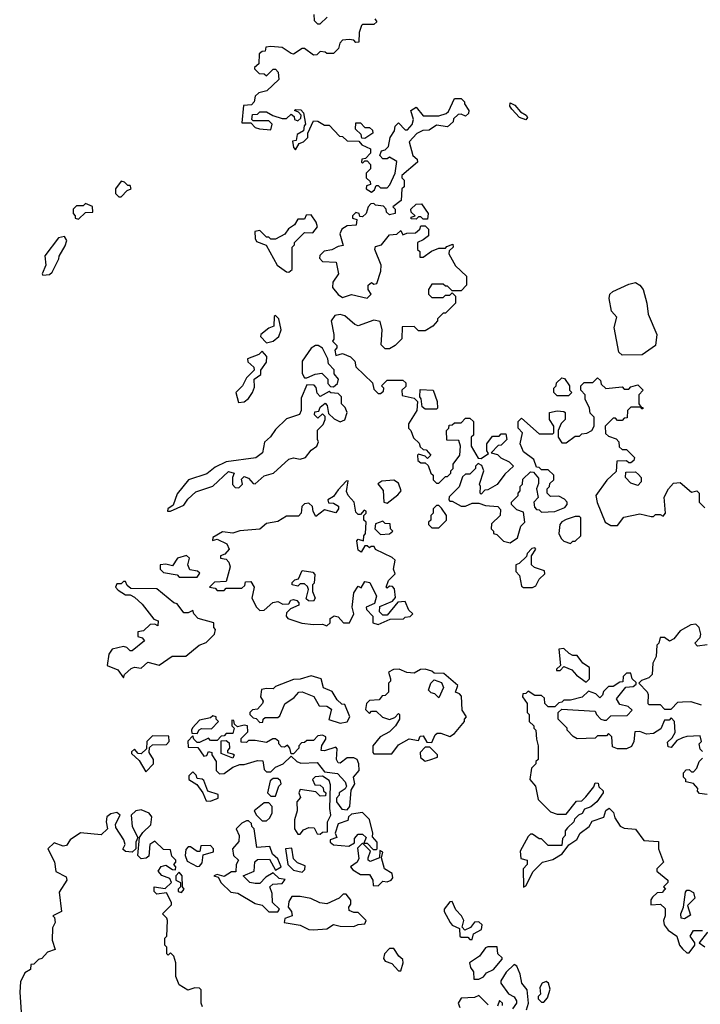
# Model space of a CAD drawing. Extents: x 2601477 to 2753313, y 449408 to 581029.
# Tile 129 of 203: x 2697131 to 2700175, y 479960 to 484362. Entities that reach past the tile are written whole.
import ezdxf

# ---------------------------------------------------------------- set-up
doc = ezdxf.new("R2010")
doc.units = 0

msp = doc.modelspace()

# ---------------------------------------------------------------- linework, layer by layer
at = {"layer": '0CON05XD'}
for points in [[(2698720, 484365), (2698728.3, 484351.7), (2698715, 484340), (2698665, 484340), (2698660, 484335), (2698650, 484305), (2698648.3, 484261.7), (2698635, 484260), (2698625, 484270), (2698605, 484272.5), (2698575, 484270), (2698563, 484257), (2698557.5, 484232.5), (2698535, 484210), (2698505, 484210), (2698497, 484217), (2698475, 484220), (2698460, 484205), (2698445, 484202.5), (2698405, 484232.5), (2698395, 484232.5), (2698355, 484207.5), (2698345, 484210)], [(2698446.7, 484385), (2698448.3, 484358.3), (2698463, 484343), (2698475, 484342.5), (2698506.4, 484373.6)], [(2698345, 484210), (2698305, 484237.5), (2698255, 484242.5), (2698231.7, 484238.3), (2698228.3, 484221.7), (2698215, 484220), (2698201.7, 484208.3), (2698200, 484165), (2698181.7, 484148.3), (2698181.7, 484141.7), (2698201.7, 484121.7), (2698225, 484120), (2698235, 484110), (2698265, 484140), (2698275, 484140), (2698287, 484127), (2698290, 484095), (2698237, 484043), (2698200, 484035), (2698185, 484020), (2698180, 483995), (2698168.3, 483981.7), (2698131.7, 483978.3), (2698125, 483900), (2698165, 483900), (2698185, 483880), (2698203.3, 483873.3), (2698255, 483870), (2698260, 483895), (2698245, 483910), (2698175, 483910), (2698170, 483915), (2698171.7, 483938.3), (2698195, 483940), (2698205, 483950), (2698235, 483950), (2698263, 483933), (2698305, 483920), (2698325, 483920), (2698345, 483940), (2698358.3, 483928.3), (2698360, 483915), (2698375, 483910), (2698388.3, 483921.7), (2698390, 483935), (2698378.3, 483948.3), (2698360, 483955), (2698365, 483960), (2698388.3, 483958.3), (2698400, 483945), (2698410, 483895), (2698403, 483887), (2698400, 483865), (2698371.7, 483848.3), (2698368.3, 483821.7), (2698351.7, 483818.3), (2698355, 483790), (2698365, 483780), (2698381.7, 483808.3), (2698400, 483815), (2698420, 483835), (2698420, 483855), (2698445, 483910), (2698465, 483907.5), (2698495, 483890), (2698515, 483890), (2698561.7, 483841.7), (2698575, 483840), (2698595, 483820), (2698648.3, 483818.3), (2698661.7, 483801.7), (2698700, 483785), (2698700, 483765), (2698678.3, 483741.7), (2698661.7, 483738.3), (2698660, 483725), (2698665, 483720), (2698675, 483730), (2698685, 483730), (2698700, 483715), (2698700, 483695), (2698680, 483675), (2698680, 483655), (2698698.3, 483638.3), (2698700, 483625), (2698681.7, 483618.3), (2698680, 483605), (2698705, 483590), (2698718.3, 483601.7), (2698725, 483620), (2698735, 483620), (2698745, 483610), (2698775, 483610), (2698787, 483623), (2698810, 483675), (2698818.3, 483728.3), (2698785, 483747.5), (2698775, 483740), (2698755, 483740), (2698742.5, 483755), (2698750, 483775), (2698765, 483780), (2698780, 483795), (2698787.5, 483835), (2698807.5, 483865), (2698810, 483885), (2698825, 483900), (2698855, 483870), (2698865, 483870), (2698887, 483893), (2698892.5, 483915), (2698880, 483955), (2698905, 483970), (2698935, 483932.5), (2699005, 483932.5), (2699038.3, 483941.7), (2699048.3, 483951.7), (2699075, 484010), (2699105, 484010), (2699120, 483995), (2699120, 483985), (2699140, 483955), (2699138.3, 483941.7), (2699125, 483930), (2699105, 483940), (2699091.7, 483938.3), (2699071.7, 483918.3), (2699070, 483905), (2699045, 483882.5), (2698995, 483890), (2698961.7, 483868.3), (2698933.6, 483866.4), (2698907, 483853), (2698872.5, 483815), (2698890, 483755), (2698908.3, 483738.3), (2698910, 483725), (2698840, 483665), (2698840, 483655), (2698850, 483645), (2698850, 483615), (2698840, 483605), (2698837, 483553), (2698800, 483525), (2698810, 483515), (2698810, 483495), (2698785, 483490), (2698771.7, 483501.7), (2698770, 483515), (2698758.3, 483528.3), (2698723, 483533), (2698715, 483540), (2698701.7, 483538.3), (2698690, 483525), (2698680, 483495), (2698665, 483480), (2698651.7, 483481.7), (2698650, 483495), (2698635, 483500), (2698620, 483485), (2698620, 483475), (2698638.3, 483468.3), (2698636.7, 483443.3), (2698595, 483440), (2698572.5, 483425), (2698562.5, 483405), (2698578.3, 483351.7), (2698555, 483347.5), (2698527.5, 483332.5), (2698493, 483327), (2698473, 483307), (2698472.5, 483295), (2698485, 483280), (2698547, 483277), (2698556.7, 483225), (2698532.3, 483187.7), (2698530, 483165), (2698555, 483133.8), (2698575, 483120), (2698615, 483133.3), (2698685, 483116.7), (2698702.5, 483135), (2698690, 483155), (2698690, 483175), (2698705, 483187.5), (2698715, 483180), (2698728.3, 483181.7), (2698747, 483237), (2698747.5, 483265), (2698720, 483335), (2698721.7, 483348.3), (2698750, 483355), (2698785, 483400), (2698817.5, 483402.5), (2698835, 483420), (2698845, 483400), (2698862.5, 483407.5), (2698901.7, 483408.3), (2698920, 483425), (2698925, 483440), (2698945, 483440), (2698960, 483425), (2698960, 483395), (2698935, 483377.5), (2698910, 483365), (2698910, 483335), (2698920, 483325), (2698920, 483300), (2698935, 483300), (2698973, 483327), (2699005, 483340), (2699035, 483340), (2699041.7, 483348.3), (2699068.3, 483358.3), (2699070, 483345), (2699051.7, 483328.3), (2699050, 483315), (2699080.7, 483260.7), (2699130, 483215), (2699130, 483175), (2699105, 483150), (2699065, 483150), (2699045, 483170), (2699035, 483170), (2699025, 483180), (2698975, 483180), (2698960, 483155), (2698960, 483135), (2698975, 483120), (2699025, 483120), (2699035, 483130), (2699055, 483130), (2699065, 483140), (2699080, 483125), (2699080, 483095), (2699035, 483050), (2699025, 483050), (2699000, 483025), (2699000, 483015), (2698978.3, 482991.7), (2698945, 482970), (2698915, 482970), (2698895, 482990), (2698841.7, 482988.3), (2698840, 482935), (2698810, 482905), (2698785, 482890), (2698765, 482890), (2698748.3, 482908.3), (2698752.5, 482975), (2698743, 483013), (2698715, 483018.8), (2698645, 482993.3), (2698629.5, 482999.5), (2698585, 483037.5), (2698565, 483044.2), (2698541.3, 483038.7), (2698524.2, 483015), (2698536.7, 482955), (2698536.7, 482933.3), (2698530, 482925), (2698550, 482905), (2698550, 482895), (2698540, 482885), (2698545, 482860), (2698575, 482870), (2698610, 482855), (2698630, 482835), (2698635, 482810), (2698708.3, 482738.3), (2698715, 482710), (2698735, 482690), (2698745, 482690), (2698758.3, 482701.7), (2698760, 482715), (2698750, 482725), (2698775, 482750), (2698845, 482750), (2698858.3, 482738.3), (2698858.3, 482721.7), (2698840, 482705), (2698841.7, 482681.7), (2698895, 482670), (2698910, 482655), (2698907.5, 482615), (2698870, 482555), (2698870, 482535), (2698880, 482525), (2698891.7, 482491.7), (2698918.3, 482468.3), (2698921.7, 482451.7), (2698935, 482440), (2698948.3, 482438.3), (2698970, 482415), (2698955, 482400), (2698945, 482410), (2698915, 482420), (2698910, 482415), (2698911.7, 482391.7), (2698925, 482380), (2698945, 482380), (2698958.3, 482368.3), (2698970, 482335), (2698980, 482325), (2698980, 482305), (2698995, 482290), (2699005, 482290), (2699035, 482320), (2699045, 482320), (2699060, 482335), (2699060, 482345), (2699070, 482355), (2699070, 482375), (2699100, 482415), (2699102.5, 482455), (2699095, 482480), (2699041.7, 482481.7), (2699040, 482525), (2699050, 482535), (2699051.7, 482548.3), (2699065, 482550), (2699075, 482560), (2699105, 482560), (2699125, 482580), (2699145, 482580), (2699160, 482565), (2699160, 482505), (2699150, 482495), (2699150, 482455), (2699181.7, 482401.7), (2699195, 482400), (2699228.3, 482421.7), (2699220, 482435), (2699220, 482465), (2699245, 482500), (2699275, 482500), (2699285, 482510), (2699305, 482510), (2699310, 482485), (2699285, 482460), (2699271.7, 482458.3), (2699240, 482425), (2699268.3, 482418.3), (2699283, 482403), (2699320, 482385), (2699340, 482365), (2699300.7, 482329.3), (2699266.4, 482283.6), (2699225, 482260), (2699211.7, 482258.3), (2699195, 482240), (2699190, 482245), (2699192.5, 482275), (2699187.5, 482285), (2699207.5, 482345), (2699198.3, 482368.3), (2699181.7, 482378.3), (2699170, 482365), (2699170, 482355), (2699145, 482330), (2699125, 482330), (2699111.7, 482318.3), (2699097, 482273), (2699051.7, 482228.3), (2699050, 482215), (2699055, 482210), (2699065, 482210), (2699105, 482187.5), (2699125, 482187.5), (2699155, 482200), (2699185, 482200), (2699215, 482190), (2699270, 482185), (2699281.7, 482171.7), (2699280, 482145), (2699241.7, 482108.3), (2699240, 482085), (2699250, 482075), (2699250, 482065), (2699265, 482060), (2699295, 482030), (2699325, 482022.5), (2699357.5, 482045), (2699373, 482097), (2699390, 482115), (2699385, 482160), (2699355, 482170), (2699330, 482195), (2699330, 482205), (2699360, 482235), (2699360, 482245), (2699370, 482255), (2699370, 482275), (2699380, 482285), (2699381.7, 482308.3), (2699415, 482340), (2699428.3, 482338.3), (2699451.7, 482311.7), (2699451.7, 482288.3), (2699442.5, 482265), (2699450, 482225), (2699430, 482205), (2699433, 482183), (2699441.7, 482171.7), (2699455, 482170), (2699465, 482160), (2699525, 482163.3), (2699569.3, 482180.7), (2699580, 482195), (2699580, 482205), (2699568.3, 482218.3), (2699541.7, 482231.7), (2699505, 482230)], [(2699395, 483914), (2699366.7, 483925), (2699331.7, 483961.7), (2699323.3, 483975), (2699325, 483990), (2699345, 483980), (2699370.3, 483950.3), (2699396, 483935), (2699402, 483925), (2699395, 483914)], [(2698675, 483830), (2698661.7, 483831.7), (2698658.3, 483848.3), (2698633, 483873), (2698635, 483900), (2698655, 483900), (2698675, 483880), (2698695, 483880), (2698708.3, 483868.3), (2698710, 483855), (2698675, 483830)], [(2697585, 483570), (2697611.7, 483598.3), (2697630, 483605), (2697625, 483620), (2697615, 483620), (2697600, 483635), (2697585, 483640), (2697560, 483605), (2697560, 483585), (2697575, 483570), (2697585, 483570)], [(2697395, 483470), (2697425, 483500), (2697458.3, 483501.7), (2697456.4, 483526.4), (2697425, 483540), (2697415, 483530), (2697385, 483530), (2697370, 483515), (2697370, 483495), (2697380, 483485), (2697380, 483475), (2697395, 483470)], [(2698955, 483470), (2698935, 483470), (2698925, 483480), (2698915, 483480), (2698905, 483470), (2698881.7, 483471.7), (2698881.7, 483478.3), (2698900, 483485), (2698881.7, 483501.7), (2698880, 483515), (2698905, 483537.5), (2698928.3, 483538.3), (2698957.5, 483495), (2698955, 483470)], [(2698335, 483232.5), (2698350, 483245), (2698350, 483345), (2698360, 483355), (2698360, 483365), (2698405, 483410), (2698441.7, 483408.3), (2698462.5, 483435), (2698456.7, 483456.7), (2698435, 483490), (2698411.7, 483488.3), (2698405, 483470), (2698375, 483470), (2698360, 483445), (2698333.6, 483426.4), (2698316.4, 483403.6), (2698275, 483380), (2698255, 483380), (2698245, 483390), (2698235, 483390), (2698205, 483420), (2698182.5, 483415), (2698183.6, 483383.6), (2698190.7, 483370.7), (2698233, 483353), (2698282.5, 483265), (2698323.9, 483233.9), (2698335, 483232.5)], [(2697235, 483220), (2697265, 483222.5), (2697277, 483233), (2697307, 483293), (2697307.5, 483305), (2697335, 483350), (2697342.5, 483375), (2697331.7, 483391.7), (2697305, 483386.7), (2697244.2, 483305.8), (2697247.5, 483265), (2697232.5, 483225), (2697235, 483220)], [(2699825, 482862.5), (2699810, 482875), (2699790, 482985), (2699801.7, 483031.7), (2699778.3, 483058.3), (2699767.5, 483115), (2699770, 483135), (2699783.9, 483146.1), (2699855, 483178.8), (2699885, 483186.2), (2699905, 483174.2), (2699920, 483155), (2699936.4, 483095), (2699942.5, 483045), (2699980.5, 482955), (2699974.3, 482905.7), (2699915, 482863.3), (2699825, 482862.5)], [(2698235, 482917.5), (2698265, 482923.8), (2698290, 482945), (2698300, 482975), (2698290, 483025), (2698275, 483040), (2698270, 483035), (2698268.3, 482991.7), (2698245, 482982.5), (2698210, 482955), (2698207.5, 482945), (2698235, 482917.5)], [(2698110, 482650), (2698135, 482653.3), (2698155, 482667.5), (2698172.5, 482695), (2698181.7, 482718.3), (2698180, 482755), (2698210, 482775), (2698210, 482795), (2698235, 482830), (2698235.9, 482855.9), (2698215, 482880), (2698200, 482865), (2698150, 482845), (2698151.7, 482831.7), (2698178.3, 482808.3), (2698180, 482795), (2698145, 482760), (2698127.5, 482725), (2698097.5, 482695), (2698110, 482650)], [(2698535, 482720), (2698552.5, 482735), (2698557.5, 482755), (2698538.3, 482778.3), (2698537, 482797), (2698513, 482823), (2698510, 482845), (2698485, 482892.5), (2698465.8, 482905.8), (2698454.2, 482905.8), (2698435, 482893.3), (2698394, 482835), (2698395, 482780), (2698405, 482760), (2698415, 482760), (2698453, 482777), (2698481.7, 482781.7), (2698510, 482755), (2698510, 482735), (2698521.7, 482721.7), (2698535, 482720)], [(2699505, 482230), (2699490, 482245), (2699490, 482265), (2699500, 482275), (2699501.7, 482288.3), (2699520, 482305), (2699520, 482325), (2699495, 482350), (2699465, 482350), (2699455, 482360), (2699441.7, 482361.7), (2699430, 482395), (2699385, 482430), (2699370, 482465), (2699380, 482515), (2699360, 482535), (2699360, 482565), (2699375, 482580), (2699455, 482510), (2699515, 482510), (2699520, 482515), (2699520, 482545), (2699500, 482575), (2699500, 482605), (2699535, 482612.5), (2699565, 482610), (2699570, 482605), (2699570, 482575), (2699553, 482557), (2699540, 482525), (2699540, 482495), (2699555, 482470), (2699575, 482470), (2699615, 482500), (2699635, 482500), (2699645, 482510), (2699667, 482513), (2699690, 482525), (2699700, 482545), (2699700, 482585), (2699683, 482603), (2699680, 482625), (2699660, 482665), (2699660, 482685), (2699640, 482705), (2699640, 482725), (2699655, 482740), (2699695, 482740), (2699715, 482760), (2699728.3, 482748.3), (2699731.7, 482731.7), (2699752.5, 482712.5), (2699825, 482720), (2699835, 482710), (2699855, 482710), (2699865, 482720), (2699895, 482730), (2699920, 482705), (2699900, 482685), (2699900, 482645), (2699910, 482630), (2699918.3, 482628.3), (2699918.3, 482621.7), (2699911.7, 482621.7), (2699910, 482630), (2699865, 482630), (2699850, 482615), (2699848.3, 482581.7), (2699835, 482580), (2699825, 482570), (2699805, 482570), (2699795, 482580), (2699785, 482580), (2699750, 482545), (2699751.7, 482511.7), (2699765, 482500), (2699798.3, 482488.3), (2699810, 482475), (2699811.7, 482451.7), (2699825, 482440), (2699845, 482440), (2699880, 482405), (2699878.3, 482391.7), (2699865, 482380), (2699855, 482380), (2699845, 482390), (2699801.7, 482388.3), (2699798.3, 482341.7), (2699757, 482303), (2699707.5, 482235), (2699713, 482203), (2699750, 482115), (2699775, 482100), (2699805, 482100), (2699833, 482137), (2699905, 482152.5), (2699955, 482140), (2699965, 482140), (2699975, 482150), (2699995, 482150), (2700008.3, 482141.7), (2700020, 482155), (2700013, 482227), (2700032.5, 482265), (2700055, 482290), (2700085, 482292.5), (2700135, 482250), (2700160, 482255), (2700170, 482245), (2700170, 482205), (2700195, 482180)], [(2699585, 482680), (2699535, 482680), (2699520, 482695), (2699520, 482715), (2699530, 482725), (2699531.7, 482738.3), (2699555, 482760), (2699568.3, 482758.3), (2699590, 482725), (2699590, 482705), (2699600, 482695), (2699585, 482680)], [(2697805, 482164), (2697865, 482191.2), (2697882.5, 482217.5), (2697919.3, 482250.7), (2697995, 482276.7), (2698065, 482342.5), (2698090, 482335), (2698082.5, 482315), (2698083.6, 482283.6), (2698095, 482270), (2698111.7, 482268.3), (2698127.5, 482285), (2698122.5, 482307.5), (2698135, 482320), (2698155, 482312.5), (2698175, 482287.5), (2698185, 482286.7), (2698225, 482322.5), (2698265.8, 482334.2), (2698335, 482396.7), (2698355, 482402.5), (2698385, 482396.7), (2698408.8, 482405), (2698435, 482437.5), (2698460, 482455), (2698467.5, 482475), (2698462.5, 482485), (2698463, 482527), (2698488.3, 482551.7), (2698497.5, 482575), (2698497.5, 482587.5), (2698485, 482600), (2698465, 482580), (2698450, 482595), (2698451.7, 482608.3), (2698468.3, 482611.7), (2698475, 482630), (2698497, 482647), (2698507, 482637), (2698511.7, 482601.7), (2698537, 482577), (2698565, 482563.3), (2698585, 482572.5), (2698596, 482605), (2698587.3, 482627.3), (2698570, 482645), (2698570, 482675), (2698555, 482690), (2698523, 482693), (2698515, 482700), (2698475, 482677.5), (2698461.7, 482691.7), (2698457, 482717), (2698448.3, 482728.3), (2698415, 482730), (2698390.7, 482669.3), (2698390, 482615), (2698383, 482597), (2698325, 482576.7), (2698275, 482530), (2698252.7, 482497.3), (2698226.4, 482473.6), (2698217.5, 482425), (2698186.7, 482403.3), (2698055, 482385.8), (2698005, 482361.2), (2697967.9, 482332.1), (2697886.7, 482305), (2697835, 482242.5), (2697818.3, 482191.7), (2697793.3, 482175), (2697792.5, 482165), (2697805, 482164)], [(2698995, 482620), (2698945, 482620), (2698931.7, 482631.7), (2698927, 482667), (2698920, 482675), (2698921.7, 482708.3), (2698980, 482705), (2698997.5, 482655), (2699000, 482625), (2698995, 482620)], [(2699895, 482280), (2699865, 482290), (2699840, 482315), (2699841.7, 482338.3), (2699885, 482340), (2699898.3, 482328.3), (2699910, 482315), (2699910, 482295), (2699895, 482280)], [(2698505, 481652.5), (2698520, 481665), (2698520, 481685), (2698537, 481697), (2698555, 481692.5), (2698580, 481665), (2698606.2, 481665), (2698626.2, 481705), (2698618.8, 481735), (2698625, 481800), (2698645, 481830), (2698658.3, 481821.7), (2698675, 481850), (2698697.5, 481845), (2698727.5, 481785), (2698718.3, 481751.7), (2698680, 481735), (2698682.5, 481725), (2698710, 481695), (2698710, 481665), (2698735, 481657.5), (2698788.3, 481681.7), (2698847, 481683), (2698855, 481690), (2698877, 481693), (2698890, 481705), (2698871.7, 481721.7), (2698855, 481760), (2698821.7, 481758.3), (2698775, 481700), (2698755, 481700), (2698740, 481715), (2698741.7, 481738.3), (2698798.3, 481761.7), (2698811.7, 481778.3), (2698807, 481817), (2698798.3, 481828.3), (2698785, 481830), (2698775, 481820), (2698770, 481825), (2698780, 481855), (2698810, 481885), (2698802.5, 481905), (2698810, 481945), (2698797, 481957), (2698723, 481993), (2698717, 482007), (2698703, 482007), (2698695, 482000), (2698685, 482010), (2698675, 482010), (2698658.3, 481981.7), (2698645, 481990), (2698638.3, 482031.7), (2698645, 482040), (2698668.3, 482031.7), (2698670, 482055), (2698677.5, 482065), (2698680, 482115), (2698670, 482125), (2698670, 482145), (2698680, 482155), (2698680, 482165), (2698671.7, 482168.3), (2698655, 482150), (2698645, 482150), (2698635, 482160), (2698627.5, 482205), (2698600, 482235), (2698593, 482253), (2698600, 482300), (2698591.7, 482298.3), (2698555, 482260), (2698535, 482230), (2698510, 482215), (2698511.7, 482201.7), (2698535, 482200), (2698557, 482187), (2698557.5, 482175), (2698545, 482157.5), (2698495, 482170), (2698455, 482140), (2698443, 482163), (2698440, 482185), (2698425, 482200), (2698405, 482197.5), (2698392.5, 482185), (2698390, 482155), (2698378.3, 482141.7), (2698325, 482142.5), (2698285, 482118), (2698235, 482109.2), (2698205, 482083.8), (2698115, 482076.2), (2698085, 482066.2), (2698038.3, 482071.7), (2697995, 482047.5), (2697993, 482033), (2698015, 482040), (2698058.3, 482018.3), (2698067.5, 481995), (2698048.3, 481971.7), (2698030, 481965), (2698030, 481955), (2698055, 481950), (2698066.7, 481936.7), (2698072.5, 481915), (2698055, 481850), (2698003, 481847), (2697980, 481825), (2698005, 481820), (2698015, 481810), (2698045, 481810), (2698055, 481820), (2698125, 481820), (2698138.3, 481831.7), (2698141.7, 481848.3), (2698165, 481850), (2698180, 481825), (2698170, 481775), (2698190, 481735), (2698205, 481720), (2698225, 481722.5), (2698263, 481757), (2698285, 481760), (2698308.3, 481748.3), (2698335, 481750), (2698343.6, 481766.4), (2698355, 481770), (2698370, 481765), (2698380, 481755), (2698380, 481745), (2698341.7, 481728.3), (2698325, 481710), (2698322.5, 481695), (2698330, 481685), (2698393.6, 481663.6), (2698445, 481657.5), (2698485, 481660), (2698505, 481652.5)], [(2698775, 482200), (2698823, 482237), (2698836.7, 482255), (2698825, 482290), (2698805, 482302.5), (2698750.7, 482299.3), (2698733, 482287), (2698757, 482257), (2698760, 482205), (2698775, 482200)], [(2699005, 482090), (2699040, 482125), (2699040, 482145), (2699018.3, 482178.3), (2699005, 482190), (2698995, 482190), (2698980, 482175), (2698980, 482155), (2698970, 482145), (2698970, 482125), (2698960, 482115), (2698960, 482105), (2698975, 482090), (2699005, 482090)], [(2698745, 482060), (2698785, 482062.5), (2698800, 482075), (2698790, 482085), (2698788.3, 482108.3), (2698765, 482110), (2698755, 482120), (2698721.7, 482108.3), (2698720, 482085), (2698745, 482060)], [(2699595, 482020), (2699605, 482030), (2699615, 482030), (2699640, 482055), (2699640, 482135), (2699635, 482140), (2699615, 482140), (2699575, 482127.5), (2699555, 482117.5), (2699547.5, 482105), (2699542.5, 482065), (2699553, 482043), (2699565, 482030), (2699595, 482020)], [(2699425, 481823.3), (2699439.3, 481830.7), (2699455, 481860), (2699480, 481885), (2699478.3, 481898.3), (2699433, 481913), (2699420, 481925), (2699420, 481965), (2699440, 481995), (2699435, 482000), (2699421.7, 481998.3), (2699400, 481975), (2699398.3, 481961.7), (2699365, 481930), (2699350, 481925), (2699350, 481895), (2699367, 481877), (2699375, 481830), (2699385, 481823.3), (2699425, 481823.3)], [(2697925, 481870), (2697937.5, 481887.5), (2697927, 481897), (2697891.7, 481901.7), (2697882.5, 481925), (2697890, 481955), (2697877, 481967), (2697837.5, 481955), (2697815, 481920), (2697785, 481927.5), (2697760, 481925), (2697760, 481905), (2697775, 481890), (2697835, 481880), (2697845, 481870), (2697925, 481870)], [(2698445, 481762.5), (2698423, 481763), (2698413, 481773), (2698422.5, 481815), (2698418.3, 481828.3), (2698405, 481840), (2698385, 481840), (2698375, 481830), (2698350, 481835), (2698350, 481845), (2698361.7, 481858.3), (2698378.3, 481861.7), (2698395, 481900), (2698441.7, 481891.7), (2698451.7, 481881.7), (2698447.5, 481842.5), (2698440, 481835), (2698440, 481805), (2698452.5, 481775), (2698445, 481762.5)], [(2697595, 481420), (2697600, 481435), (2697629.3, 481460.7), (2697645, 481466.7), (2697675, 481463.3), (2697705, 481490), (2697755, 481476.7), (2697813, 481517), (2697875, 481516.7), (2697933.9, 481566.1), (2697965, 481577.5), (2698002.5, 481615), (2698007.5, 481635), (2698000, 481645), (2698000, 481665), (2697930, 481685), (2697910, 481705), (2697905, 481720), (2697885, 481710), (2697865, 481710), (2697835, 481750), (2697820, 481755), (2697745, 481817.5), (2697628.3, 481818.3), (2697612.5, 481832.5), (2697605, 481850), (2697595, 481850), (2697585, 481840), (2697565, 481840), (2697560, 481825), (2697571.7, 481811.7), (2697605, 481790), (2697625, 481790), (2697645, 481780), (2697678.3, 481748.3), (2697731.7, 481681.7), (2697750, 481675), (2697748.3, 481651.7), (2697735, 481660), (2697715, 481657.5), (2697685, 481630), (2697660, 481625), (2697660, 481605), (2697678.3, 481598.3), (2697690, 481585), (2697635, 481540), (2697625, 481540), (2697610, 481555), (2697595, 481560), (2697545, 481547.5), (2697530, 481525), (2697522.5, 481475), (2697570, 481455), (2697595, 481420)], [(2700205, 481567.5), (2700161.7, 481561.7), (2700150, 481575), (2700175, 481600), (2700177.5, 481615), (2700170, 481645), (2700155, 481660), (2700133, 481657), (2700085, 481630), (2700056.4, 481593.6), (2700037, 481583), (2700015, 481600), (2699995, 481600), (2699990, 481575), (2699980, 481565), (2699977.5, 481515), (2699962.5, 481485), (2699960, 481435), (2699945, 481420), (2699911.7, 481408.3), (2699900, 481395), (2699937, 481357), (2699942.5, 481345), (2699940, 481305), (2699945, 481300), (2699995, 481300), (2700015, 481280), (2700045, 481280), (2700075, 481310), (2700095, 481312.5), (2700133, 481313), (2700178.3, 481298.3)], [(2699665, 481400), (2699680, 481415), (2699680, 481465), (2699650, 481485), (2699625, 481520), (2699605, 481520), (2699588.3, 481528.3), (2699565, 481550), (2699541.7, 481548.3), (2699550, 481475), (2699531.7, 481458.3), (2699531.7, 481451.7), (2699548.3, 481451.7), (2699565, 481470), (2699600, 481455), (2699620.7, 481430.7), (2699665, 481400)], [(2698795, 481080), (2698825, 481120), (2698873, 481147), (2698915, 481140), (2698921.7, 481158.3), (2698935, 481160), (2698951.7, 481131.7), (2698975, 481130), (2698990, 481165), (2698998.3, 481171.7), (2699015, 481172.5), (2699055, 481157.5), (2699075, 481170), (2699120, 481225), (2699120, 481235), (2699130, 481245), (2699110, 481275), (2699107, 481337), (2699098.3, 481348.3), (2699080, 481355), (2699090, 481385), (2699028.3, 481438.3), (2698985, 481440), (2698975, 481450), (2698945, 481457.5), (2698923, 481457), (2698895, 481440), (2698863, 481443), (2698828.3, 481458.3), (2698803.6, 481456.4), (2698780, 481445), (2698790, 481415), (2698790, 481405), (2698780, 481395), (2698780, 481355), (2698765, 481340), (2698751.7, 481338.3), (2698738.3, 481321.7), (2698695, 481317.5), (2698682.5, 481305), (2698678.3, 481278.3), (2698695, 481260), (2698705, 481270), (2698725, 481270), (2698753, 481243), (2698785, 481232.5), (2698808.3, 481241.7), (2698825, 481260), (2698830, 481255), (2698830, 481235), (2698812.5, 481205), (2698785, 481177.5), (2698743.6, 481156.4), (2698710, 481115), (2698710, 481085), (2698715, 481080), (2698795, 481080)], [(2698565, 481216.7), (2698595, 481222.5), (2698607.5, 481245), (2698585, 481300), (2698571.7, 481301.7), (2698551.7, 481321.7), (2698528.3, 481358.3), (2698490, 481375), (2698480, 481415), (2698435, 481428), (2698385, 481413.8), (2698355, 481412.5), (2698275, 481380), (2698265, 481370), (2698235, 481372.5), (2698213, 481367), (2698207.5, 481335), (2698220, 481315), (2698217.5, 481305), (2698195, 481280), (2698173, 481277), (2698160, 481265), (2698160, 481255), (2698175, 481240), (2698188.3, 481238.3), (2698205, 481220), (2698218.3, 481221.7), (2698220, 481235), (2698228.3, 481241.7), (2698285, 481242.5), (2698295, 481250), (2698317, 481303), (2698358.3, 481331.7), (2698380, 481355), (2698395, 481357.5), (2698446.4, 481336.4), (2698470, 481295), (2698505, 481292.5), (2698525, 481280), (2698513.9, 481233.9), (2698565, 481216.7)], [(2700185, 481090), (2700175, 481100), (2700170, 481125), (2700180, 481135), (2700175, 481160), (2700115, 481157.5), (2700095, 481151.2), (2700070.7, 481139.3), (2700045, 481107.5), (2700030.7, 481110.7), (2700028.3, 481131.7), (2700049.3, 481150.7), (2700062.5, 481175), (2700060, 481225), (2700045, 481240), (2700035, 481230), (2700015, 481230), (2699998.3, 481191.7), (2699965, 481170), (2699935, 481167.5), (2699905, 481180), (2699881.7, 481178.3), (2699877.5, 481135), (2699867, 481113), (2699845, 481102.5), (2699805, 481102.5), (2699781.7, 481111.7), (2699780, 481155), (2699765, 481170), (2699755, 481160), (2699715, 481160), (2699705, 481150), (2699625, 481147.5), (2699607, 481157), (2699580, 481185), (2699580, 481195), (2699540, 481235), (2699540, 481265), (2699555, 481280), (2699705, 481270), (2699710, 481255), (2699730, 481235), (2699745, 481230), (2699755, 481230), (2699775, 481250), (2699848.3, 481251.7), (2699870, 481275), (2699851.7, 481291.7), (2699815, 481300), (2699800, 481325), (2699841.7, 481378.3), (2699875, 481380), (2699888.3, 481391.7), (2699888.3, 481398.3), (2699870, 481415), (2699865, 481440), (2699845, 481440), (2699830, 481425), (2699828.3, 481401.7), (2699815, 481400), (2699785, 481380), (2699765, 481380), (2699741.7, 481358.3), (2699738.3, 481341.7), (2699725, 481330), (2699708.3, 481348.3), (2699675, 481360), (2699647, 481333), (2699595, 481320), (2699565, 481320), (2699555, 481310), (2699541.7, 481308.3), (2699525, 481290), (2699495, 481290), (2699480, 481305), (2699478.3, 481328.3), (2699465, 481340), (2699435, 481340), (2699405, 481360), (2699395, 481350), (2699381.7, 481348.3), (2699380, 481335), (2699400, 481305), (2699400, 481265), (2699410, 481255), (2699410, 481225), (2699430, 481205), (2699430, 481195), (2699440, 481185), (2699442.5, 481145), (2699450, 481115), (2699450, 481055), (2699440, 481045), (2699440, 481035), (2699420, 481015), (2699412.5, 480965), (2699437.5, 480935), (2699450, 480875), (2699505, 480820), (2699535, 480810), (2699575, 480810), (2699621.7, 480868.3), (2699645, 480870), (2699663, 480887), (2699698.3, 480931.7), (2699705, 480950), (2699718.3, 480948.3), (2699721.7, 480931.7), (2699740, 480915), (2699740, 480905), (2699712.5, 480865), (2699685, 480843.3), (2699657, 480833), (2699646.4, 480813.6), (2699630, 480805), (2699613, 480787), (2699610, 480775), (2699580.7, 480749.3), (2699570, 480735), (2699570, 480715), (2699558.3, 480701.7), (2699555, 480670), (2699495, 480670), (2699465, 480700), (2699455, 480700), (2699425, 480720), (2699415, 480720), (2699405, 480710), (2699370, 480645), (2699371.7, 480611.7), (2699400, 480605), (2699400, 480585), (2699382.5, 480565), (2699383.6, 480483.6), (2699395, 480490), (2699427, 480553), (2699470, 480595), (2699515, 480607.5), (2699556.7, 480633.3), (2699587, 480673), (2699623, 480697), (2699637.5, 480725), (2699677.5, 480755), (2699690.7, 480779.3), (2699743.3, 480796.7), (2699753, 480827), (2699767.5, 480837.5), (2699787.5, 480817.5), (2699793, 480793), (2699817, 480757), (2699835, 480747.5), (2699885, 480742.5), (2699923, 480693), (2699988.3, 480688.3), (2699987.5, 480655), (2700010, 480595), (2699980, 480565), (2699980, 480555), (2700030, 480515), (2700030, 480505), (2700010, 480485), (2700020, 480475), (2700011.7, 480468.3), (2700005, 480460), (2699981.7, 480458.3), (2699961.7, 480438.3), (2699953, 480427), (2699953.3, 480405), (2699997, 480407), (2700018.3, 480388.3), (2700017.5, 480355), (2700010, 480335), (2700013.3, 480315), (2700030.7, 480290.7), (2700070, 480265), (2700082.5, 480225), (2700095, 480207.5), (2700115, 480190), (2700125, 480190), (2700150, 480225), (2700150, 480235), (2700130, 480265), (2700145, 480290), (2700185, 480290)], [(2699005, 481330), (2698988.3, 481348.3), (2698971.7, 481351.7), (2698960, 481365), (2698970, 481395), (2698985, 481410), (2699018.3, 481398.3), (2699027, 481377), (2699005, 481330)], [(2697925, 481170), (2697933.3, 481186.7), (2697945, 481192.5), (2697988.3, 481191.7), (2698020, 481225), (2698010, 481235), (2698010, 481245), (2697995, 481250), (2697985, 481240), (2697935, 481230), (2697903.6, 481196.4), (2697900, 481185), (2697901.7, 481171.7), (2697925, 481170)], [(2698595, 480830), (2698607.5, 480845), (2698613, 480917), (2698630, 480945), (2698624.2, 480975.8), (2698650, 481005), (2698647.5, 481035), (2698640, 481055), (2698625, 481062.5), (2698595, 481062.5), (2698565, 481037.5), (2698555, 481040), (2698547.5, 481055), (2698551.7, 481101.7), (2698545, 481110), (2698495, 481092.5), (2698480, 481095), (2698483, 481117), (2698500, 481145), (2698500, 481155), (2698485, 481162.5), (2698465, 481160), (2698445, 481140), (2698415, 481140), (2698405, 481130), (2698391.7, 481128.3), (2698380, 481115), (2698380, 481105), (2698355, 481080), (2698345, 481080), (2698340, 481105), (2698328.3, 481118.3), (2698315, 481110), (2698301.7, 481111.7), (2698290, 481125), (2698290, 481135), (2698275, 481147.5), (2698263, 481147), (2698235, 481130), (2698185, 481140), (2698155, 481140), (2698145, 481130), (2698121.7, 481131.7), (2698121.7, 481148.3), (2698151.7, 481178.3), (2698150, 481205), (2698135, 481207.5), (2698105, 481200), (2698091.7, 481211.7), (2698088.3, 481228.3), (2698080, 481230), (2698080, 481205), (2698090, 481195), (2698085, 481170), (2698055, 481170), (2698045, 481160), (2698031.7, 481158.3), (2698015, 481140), (2697985, 481140), (2697975, 481150), (2697935, 481130), (2697925, 481130), (2697910, 481145), (2697905, 481160), (2697883, 481137), (2697885, 481110), (2697928.3, 481108.3), (2697955, 481070), (2697968.3, 481071.7), (2697975, 481090), (2697990, 481085), (2697990, 481075), (2698010, 481045), (2698010, 481005), (2698025, 480990), (2698045, 480992.5), (2698085, 481020), (2698115, 481032.5), (2698135, 481032.5), (2698195, 481050), (2698218.3, 481048.3), (2698225, 481010), (2698235, 481000), (2698255, 481000), (2698275, 481020), (2698310, 481035), (2698345, 481070), (2698370, 481045), (2698388.3, 481038.3), (2698461.7, 481041.7), (2698495, 481000), (2698552.5, 480992.5), (2698586.7, 480955), (2698592.5, 480935), (2698586.7, 480923.3), (2698560, 480905), (2698560, 480895), (2698548.3, 480881.7), (2698547.5, 480865), (2698571.7, 480831.7), (2698595, 480830)], [(2697695, 481000), (2697730, 481035), (2697730, 481055), (2697710, 481085), (2697711.7, 481108.3), (2697725, 481120), (2697788.3, 481121.7), (2697800, 481135), (2697798.3, 481158.3), (2697725, 481160), (2697700, 481135), (2697698.3, 481101.7), (2697675, 481080), (2697661.7, 481081.7), (2697645, 481100), (2697631.7, 481088.3), (2697631.7, 481081.7), (2697665, 481050), (2697695, 481000)], [(2698085, 481060), (2698031.7, 481081.7), (2698031.7, 481138.3), (2698055, 481140), (2698068.3, 481128.3), (2698070, 481105), (2698060, 481095), (2698060, 481085), (2698085, 481080), (2698090, 481075), (2698085, 481060)], [(2698945, 481047.5), (2698965, 481052.5), (2699000, 481065), (2699000, 481075), (2698965, 481110), (2698945, 481110), (2698922.5, 481085), (2698923, 481063), (2698945, 481047.5)], [(2700205, 480897.5), (2700171.7, 480901.7), (2700162.5, 480912.5), (2700163.3, 480925), (2700145, 480947.5), (2700110, 480955), (2700110, 480965), (2700100, 480975), (2700100, 480995), (2700111.7, 481008.3), (2700125, 481010), (2700135, 481000), (2700145, 481000), (2700160, 481015), (2700170, 481045), (2700185, 481060)], [(2697985, 480867.5), (2697995, 480872.5), (2698018.3, 480881.7), (2698018.3, 480898.3), (2697973.3, 480913.3), (2697955, 480960), (2697947, 480967), (2697925, 480970), (2697920, 480985), (2697905, 481000), (2697888.3, 480981.7), (2697887.5, 480965), (2697923, 480943), (2697950, 480905), (2697965, 480870), (2697985, 480867.5)], [(2698275, 480890), (2698290, 480935), (2698300, 480945), (2698298.3, 480958.3), (2698285, 480970), (2698265, 480970), (2698251.7, 480958.3), (2698240, 480905), (2698255, 480890), (2698275, 480890)], [(2698475, 480720), (2698485, 480730), (2698508.3, 480731.7), (2698507.5, 480775), (2698522.5, 480805), (2698517.5, 480835), (2698521.7, 480941.7), (2698515, 480960), (2698485, 480980), (2698453, 480977), (2698440, 480965), (2698451.7, 480941.7), (2698475, 480940), (2698488.3, 480928.3), (2698490, 480915), (2698500, 480905), (2698498.3, 480891.7), (2698475, 480890), (2698455, 480910), (2698385, 480920), (2698380, 480905), (2698387.5, 480885), (2698370, 480865), (2698372.5, 480825), (2698360, 480785), (2698360, 480745), (2698375, 480720), (2698385, 480720), (2698400, 480740), (2698425, 480750), (2698448.3, 480748.3), (2698461.7, 480721.7), (2698475, 480720)], [(2698235, 480780), (2698248.3, 480791.7), (2698260, 480815), (2698260, 480845), (2698245, 480860), (2698225, 480860), (2698180, 480825), (2698190, 480805), (2698215, 480780), (2698235, 480780)], [(2697948.3, 479948.3), (2697942.5, 479965), (2697942.5, 480025), (2697935, 480032.5), (2697915, 480033.8), (2697883.6, 480023.6), (2697845, 480047.5), (2697830, 480085), (2697830, 480145), (2697820, 480175), (2697805, 480190), (2697795, 480180), (2697790, 480185), (2697790, 480215), (2697780, 480225), (2697780, 480255), (2697790, 480265), (2697792.5, 480335), (2697790, 480345), (2697770, 480365), (2697810, 480405), (2697810, 480415), (2697788.3, 480458.3), (2697745, 480452.5), (2697732.5, 480465), (2697732.5, 480485), (2697781.7, 480478.3), (2697810, 480505), (2697803, 480523), (2697766.4, 480536.4), (2697750, 480555), (2697763.9, 480576.1), (2697785, 480582.5), (2697815, 480562.5), (2697828.3, 480561.7), (2697830, 480575), (2697820, 480585), (2697830, 480595), (2697830, 480605), (2697811.7, 480621.7), (2697805, 480650), (2697775, 480652.5), (2697735, 480690), (2697713.3, 480675), (2697708.3, 480621.7), (2697697, 480613), (2697675, 480610), (2697660, 480625), (2697667.5, 480705), (2697681.4, 480728.6), (2697718.3, 480761.7), (2697721.7, 480798.3), (2697710, 480815), (2697675, 480830), (2697650, 480825), (2697630, 480805), (2697634, 480755), (2697660, 480705), (2697650, 480685), (2697650, 480655), (2697635, 480640), (2697605, 480642.5), (2697593, 480653), (2697602.5, 480675), (2697596.7, 480695), (2697560.7, 480750.7), (2697560, 480765), (2697580, 480805), (2697565, 480817.5), (2697538.3, 480811.7), (2697521.7, 480798.3), (2697517.5, 480775), (2697523.3, 480745), (2697495, 480717.5), (2697403.6, 480726.4), (2697357.5, 480695), (2697340.7, 480669.3), (2697325, 480666.7), (2697285, 480682.5), (2697257.5, 480655), (2697287, 480597), (2697293, 480553), (2697339.3, 480529.3), (2697342.5, 480515), (2697308.3, 480461.7), (2697317.5, 480375), (2697280, 480355), (2697287.5, 480347.5), (2697290, 480325), (2697278.3, 480301.7), (2697277, 480247), (2697290, 480205), (2697255, 480192.5), (2697230, 480165), (2697215, 480160), (2697195, 480140), (2697181.7, 480138.3), (2697180, 480115), (2697155, 480100), (2697135, 480060), (2697131.2, 480015), (2697137.5, 479925)], [(2698725, 480652.5), (2698730, 480655), (2698730, 480685), (2698708.3, 480708.3), (2698710, 480725), (2698696.2, 480786.2), (2698665, 480817.5), (2698615, 480810), (2698601.7, 480798.3), (2698598.3, 480781.7), (2698555, 480767.5), (2698542.5, 480725), (2698550, 480705), (2698520, 480695), (2698520, 480685), (2698535, 480672.5), (2698603, 480667), (2698628.3, 480681.7), (2698628.3, 480701.7), (2698645, 480720), (2698665, 480720), (2698680, 480705), (2698670, 480680), (2698685, 480680), (2698712.5, 480652.5), (2698725, 480652.5)], [(2698285, 480373.3), (2698292.5, 480385), (2698262.5, 480415), (2698260, 480455), (2698250, 480485), (2698263, 480497), (2698305, 480500), (2698318.3, 480518.3), (2698291.7, 480521.7), (2698265, 480547.5), (2698231.7, 480528.3), (2698205, 480500), (2698185, 480500), (2698160, 480505), (2698130, 480535), (2698180, 480555), (2698183, 480597), (2698195, 480607.5), (2698248.3, 480608.3), (2698275, 480560), (2698300, 480575), (2698285, 480610), (2698261.7, 480631.7), (2698250, 480665), (2698191.7, 480661.7), (2698180, 480745), (2698170, 480755), (2698168.3, 480768.3), (2698155, 480780), (2698145, 480780), (2698125, 480770), (2698100, 480745), (2698112.5, 480715), (2698111.7, 480688.3), (2698082.5, 480655), (2698087.5, 480625), (2698110, 480605), (2698100, 480585), (2698098.3, 480551.7), (2698078.3, 480551.7), (2698045, 480531.2), (2698015, 480540), (2698000, 480535), (2698018.3, 480528.3), (2698032.3, 480502.3), (2698075, 480461.2), (2698107.3, 480457.3), (2698185, 480410), (2698215, 480402.5), (2698245, 480373.3), (2698285, 480373.3)], [(2697925, 480576.7), (2697935, 480577.5), (2697947, 480593), (2697952.5, 480627.5), (2697998.3, 480641.7), (2697997.5, 480655), (2697985, 480670), (2697941.7, 480668.3), (2697937.5, 480642.5), (2697925, 480643.3), (2697895, 480663.3), (2697885, 480663.3), (2697875, 480652.5), (2697871.4, 480625), (2697880.5, 480600.5), (2697925, 480576.7)], [(2698735, 480490), (2698755, 480510), (2698775, 480507.5), (2698792.5, 480515), (2698800, 480525), (2698796.7, 480545), (2698762.5, 480565), (2698750, 480615), (2698755, 480640), (2698741.7, 480648.3), (2698740, 480615), (2698698.3, 480598.3), (2698690, 480605), (2698690, 480615), (2698700, 480645), (2698665, 480680), (2698642.5, 480657.5), (2698647.5, 480612.5), (2698640, 480595), (2698610, 480575), (2698620.7, 480560.7), (2698655, 480540), (2698695, 480540), (2698710, 480515), (2698711.7, 480491.7), (2698735, 480490)], [(2698395, 480550), (2698407, 480563), (2698408.3, 480578.3), (2698373, 480593), (2698355, 480610), (2698348.3, 480658.3), (2698320, 480655), (2698330, 480585), (2698355, 480560), (2698395, 480550)], [(2697855, 480460), (2697867.5, 480475), (2697860, 480485), (2697857.5, 480535), (2697845, 480550), (2697830, 480535), (2697830, 480515), (2697850, 480505), (2697850, 480485), (2697840, 480475), (2697840, 480465), (2697855, 480460)], [(2698445, 480293.3), (2698505, 480296.7), (2698535, 480317.5), (2698565, 480310), (2698625, 480307.5), (2698645, 480317.5), (2698675, 480320), (2698680, 480335), (2698645, 480370), (2698625, 480370), (2698605, 480380), (2698602.5, 480395), (2698611.7, 480408.3), (2698612.5, 480425), (2698591.7, 480451.7), (2698578.3, 480451.7), (2698560, 480435), (2698505, 480408.8), (2698473.6, 480413.6), (2698433, 480433), (2698385, 480442.5), (2698348.3, 480441.7), (2698335, 480420), (2698332.5, 480395), (2698347.5, 480375), (2698350, 480355), (2698317, 480343), (2698313.8, 480325), (2698385, 480313.8), (2698425, 480293.8), (2698445, 480293.3)], [(2700105, 480342.5), (2700090, 480345), (2700087.5, 480365), (2700100, 480395), (2700108.3, 480461.7), (2700115, 480470), (2700125, 480470), (2700145, 480460), (2700150, 480435), (2700118.3, 480401.7), (2700131.7, 480358.3), (2700105, 480342.5)], [(2699155, 480250), (2699160, 480275), (2699196.7, 480295), (2699200, 480315), (2699185, 480328), (2699165, 480327.5), (2699146.7, 480303.3), (2699121.7, 480291.7), (2699110, 480305), (2699117.5, 480335), (2699107.5, 480355), (2699081.7, 480381.7), (2699065, 480420), (2699055, 480417.5), (2699030, 480385), (2699030, 480375), (2699056.4, 480326.4), (2699065, 480313.3), (2699098.3, 480298.3), (2699100, 480265), (2699105, 480260), (2699135, 480260), (2699145, 480250), (2699155, 480250)], [(2700207, 480283), (2700170, 480235), (2700195, 480217.5)], [(2698835, 480110), (2698846.7, 480145), (2698845, 480160), (2698827.5, 480175), (2698805, 480210), (2698785, 480210), (2698762.5, 480185), (2698757.5, 480165), (2698765, 480152.5), (2698795, 480142.5), (2698825, 480110), (2698835, 480110)], [(2699161.7, 480071.7), (2699185, 480072.5), (2699205, 480083.3), (2699219.3, 480100.7), (2699250, 480115), (2699288.3, 480161.7), (2699288.3, 480168.3), (2699270, 480185), (2699267, 480217), (2699225, 480217.5), (2699215, 480212.5), (2699187.5, 480175), (2699142.5, 480145), (2699146.7, 480125), (2699160, 480105), (2699161.7, 480071.7)], [(2699397.5, 479935), (2699406.7, 479965), (2699400, 480025), (2699376.7, 480055), (2699370, 480095), (2699355, 480130), (2699342.5, 480137.5), (2699307, 480103), (2699283.3, 480065), (2699283.3, 480055), (2699317, 480007), (2699343, 479993), (2699352.5, 479975), (2699352.5, 479965), (2699335, 479940)], [(2699475, 479970), (2699491.7, 479988.3), (2699503, 480027), (2699496.2, 480055), (2699485, 480062.5), (2699467.5, 480055), (2699457.5, 480035), (2699460, 480005), (2699450, 479995), (2699450, 479985), (2699465, 479970), (2699475, 479970)], [(2699227, 479957), (2699185, 480000), (2699165, 479990), (2699105, 479987.5), (2699092.5, 479965), (2699100, 479945)], [(2699290, 479955), (2699290, 479965), (2699277, 479977), (2699268.3, 479951.7)]]:
    msp.add_lwpolyline(points, dxfattribs=at)

doc.saveas('drawing.dxf')
